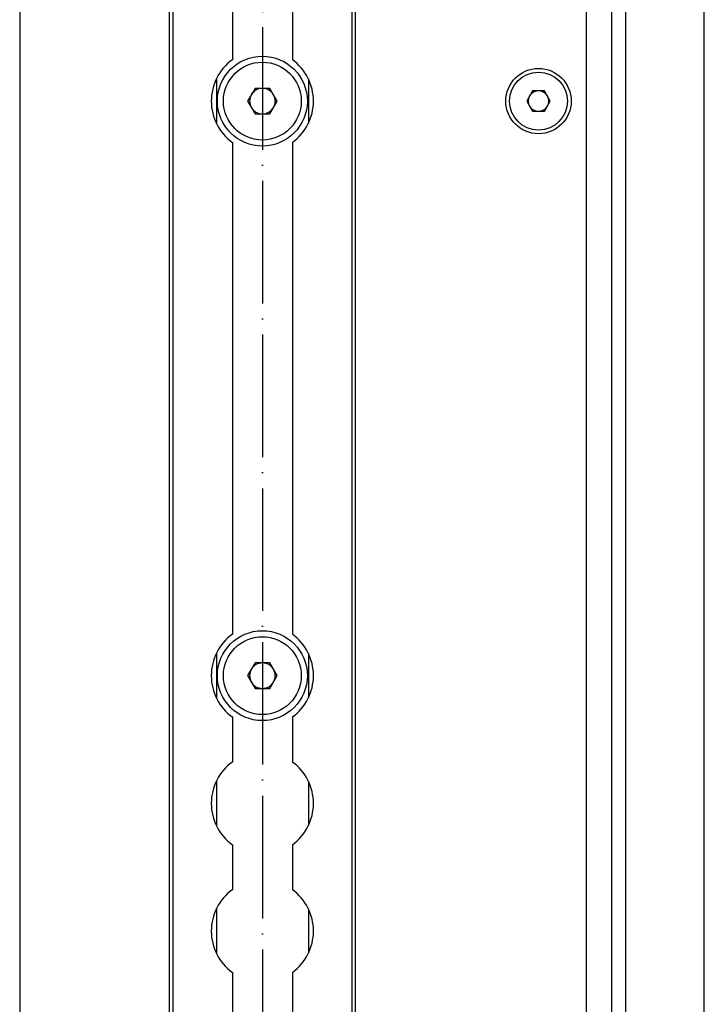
# Model space of a CAD drawing. Header units: millimetres. Extents: x 16448 to 19047, y 3049 to 4868.
# Tile 6 of 41: x 17421 to 17555, y 3866 to 4059. Entities that reach past the tile are written whole.
import ezdxf

# ---------------------------------------------------------------- set-up
doc = ezdxf.new("R2010")
doc.units = ezdxf.units.MM
doc.linetypes.add('ACAD_ISO04W100', pattern=[30, 24, -3, 0, -3])
doc.layers.add('1', color=7, linetype='Continuous')
doc.layers.add('3', color=1, linetype='ACAD_ISO04W100')

msp = doc.modelspace()

# ---------------------------------------------------------------- linework, layer by layer
at = {"layer": '1'}
for p, q in [((17421.029, 4337.671), (17421.029, 3747.671)), ((17531.951, 3747.671), (17531.951, 4337.671)), ((17536.851, 4337.671), (17536.851, 3747.671)), ((17539.577, 4334.671), (17539.577, 3750.671)), ((17555.029, 3751.671), (17555.029, 4333.671)), ((17450.279, 4312.671), (17450.279, 3772.671)), ((17451.029, 4312.671), (17451.029, 3772.671)), ((17486.029, 4312.671), (17486.029, 3772.671)), ((17486.779, 3772.671), (17486.779, 4312.671)), ((17462.654, 4147.079), (17462.654, 4050.763)), ((17474.404, 4147.079), (17474.404, 4050.763)), ((17459.529, 4047.03), (17459.529, 4038.312)), ((17477.529, 4047.03), (17477.529, 4038.312)), ((17467.086, 4045.171), (17465.642, 4042.671)), ((17469.972, 4045.171), (17467.086, 4045.171)), ((17471.416, 4042.671), (17469.972, 4045.171)), ((17521.422, 4044.671), (17520.267, 4042.671)), ((17523.732, 4044.671), (17521.422, 4044.671)), ((17524.886, 4042.671), (17523.732, 4044.671)), ((17465.642, 4042.671), (17467.086, 4040.171)), ((17469.972, 4040.171), (17471.416, 4042.671)), ((17520.267, 4042.671), (17521.422, 4040.671)), ((17523.732, 4040.671), (17524.886, 4042.671)), ((17467.086, 4040.171), (17469.972, 4040.171)), ((17521.422, 4040.671), (17523.732, 4040.671)), ((17462.654, 4034.579), (17462.654, 3938.263)), ((17474.404, 4034.579), (17474.404, 3938.263)), ((17459.529, 3934.53), (17459.529, 3925.812)), ((17477.529, 3934.53), (17477.529, 3925.812)), ((17467.086, 3932.671), (17465.642, 3930.171)), ((17469.972, 3932.671), (17467.086, 3932.671)), ((17471.416, 3930.171), (17469.972, 3932.671)), ((17465.642, 3930.171), (17467.086, 3927.671)), ((17469.972, 3927.671), (17471.416, 3930.171)), ((17467.086, 3927.671), (17469.972, 3927.671)), ((17462.654, 3922.079), (17462.654, 3913.263)), ((17474.404, 3922.079), (17474.404, 3913.263)), ((17459.529, 3909.53), (17459.529, 3900.812)), ((17477.529, 3909.53), (17477.529, 3900.812)), ((17462.654, 3897.079), (17462.654, 3888.263)), ((17474.404, 3897.079), (17474.404, 3888.263)), ((17459.529, 3884.53), (17459.529, 3875.812)), ((17477.529, 3884.53), (17477.529, 3875.812)), ((17462.654, 3872.079), (17462.654, 3863.263)), ((17474.404, 3872.079), (17474.404, 3863.263))]:
    msp.add_line(p, q, dxfattribs=at)
for centre, radius in [((17468.529, 4042.671), 8.8), ((17468.529, 4042.671), 7.62), ((17522.577, 4042.671), 6.4), ((17522.577, 4042.671), 5.67), ((17468.529, 3930.171), 8.8), ((17468.529, 3930.171), 7.62)]:
    msp.add_circle(centre, radius, dxfattribs=at)
for centre, radius, start, end in [((17468.529, 4042.671), 10, 125.9798, 234.0202), ((17468.529, 4042.671), 10, 305.9798, 54.0202), ((17468.529, 4042.671), 2.5, 90, 150), ((17468.529, 4042.671), 2.5, 30, 90), ((17468.529, 4042.671), 2.5, 150, 210), ((17468.529, 4042.671), 2.5, 330, 30), ((17522.577, 4042.671), 2, 150, 210), ((17522.577, 4042.671), 2, 90, 150), ((17522.577, 4042.671), 2, 30, 90), ((17522.577, 4042.671), 2, 330, 30), ((17468.529, 4042.671), 2.5, 210, 270), ((17468.529, 4042.671), 2.5, 270, 330), ((17522.577, 4042.671), 2, 210, 270), ((17522.577, 4042.671), 2, 270, 330), ((17468.529, 3930.171), 10, 125.9798, 234.0202), ((17468.529, 3930.171), 10, 305.9798, 54.0202), ((17468.529, 3930.171), 2.5, 150, 210), ((17468.529, 3930.171), 2.5, 90, 150), ((17468.529, 3930.171), 2.5, 30, 90), ((17468.529, 3930.171), 2.5, 330, 30), ((17468.529, 3930.171), 2.5, 210, 270), ((17468.529, 3930.171), 2.5, 270, 330), ((17468.529, 3905.171), 10, 125.9798, 234.0202), ((17468.529, 3905.171), 10, 305.9798, 54.0202), ((17468.529, 3880.171), 10, 125.9798, 234.0202), ((17468.529, 3880.171), 10, 305.9798, 54.0202)]:
    msp.add_arc(centre, radius, start, end, dxfattribs=at)
at = {"layer": '3'}
msp.add_line((17468.529, 4328.046), (17468.529, 3757.296), dxfattribs=at)

doc.saveas('drawing.dxf')
